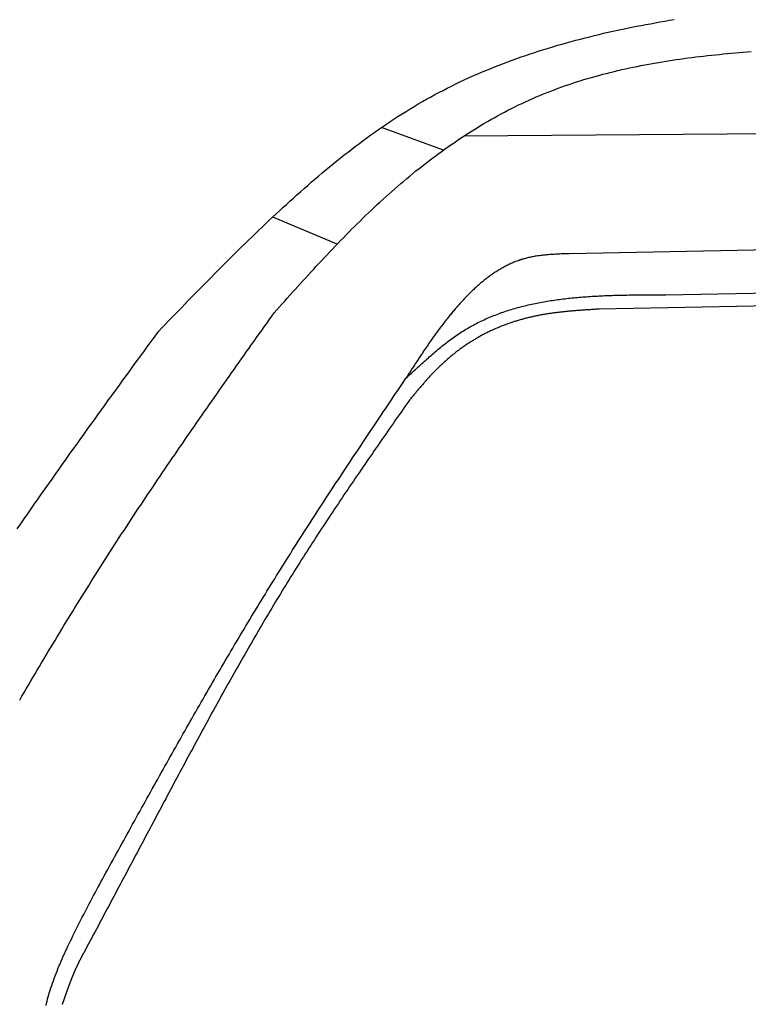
# Model space of a CAD drawing. Extents: x 562 to 7231, y 5317 to 13126.
# Tile 39 of 74: x 2484 to 3042, y 9437 to 10192. Entities that reach past the tile are written whole.
import ezdxf

# ---------------------------------------------------------------- set-up
doc = ezdxf.new("R2010")
doc.units = 0
doc.layers.add('CAR', color=10, linetype='CONTINUOUS')

msp = doc.modelspace()

# ---------------------------------------------------------------- linework, layer by layer
at = {"layer": 'CAR'}
for p, q in [((2824.7, 10102.53), (4447.567, 10115.178)), ((2808.815, 10091.629), (2761.468, 10109.014)), ((2727.322, 10019.476), (2678.046, 10040.289)), ((3676.283, 10026.669), (2905.009, 10012.208)), ((2979.174, 9980.737), (3547.453, 9990.721)), ((3528.57, 9981.715), (2928.088, 9969.737))]:
    msp.add_line(p, q, dxfattribs=at)
for points in [[(2590.75, 9952.84, 0), (2593.26, 9955.44, 0), (2595.77, 9958.04, 0), (2598.29, 9960.64, 0), (2600.8, 9963.24, 0), (2603.31, 9965.85, 0), (2605.83, 9968.45, 0), (2608.35, 9971.04, 0), (2610.87, 9973.64, 0), (2613.39, 9976.24, 0), (2615.91, 9978.83, 0), (2618.44, 9981.42, 0), (2620.97, 9984.01, 0), (2623.5, 9986.6, 0), (2626.03, 9989.19, 0), (2628.57, 9991.77, 0), (2631.12, 9994.35, 0), (2633.66, 9996.93, 0), (2636.21, 9999.5, 0), (2638.77, 10002.1, 0), (2641.33, 10004.6, 0), (2643.89, 10007.2, 0), (2646.46, 10009.8, 0), (2649.04, 10012.3, 0), (2651.62, 10014.9, 0), (2654.21, 10017.4, 0), (2656.8, 10019.9, 0), (2659.4, 10022.5, 0), (2662.01, 10025, 0), (2664.62, 10027.5, 0), (2667.25, 10030.1, 0), (2669.87, 10032.6, 0), (2672.51, 10035.1, 0), (2675.16, 10037.6, 0), (2677.81, 10040.1, 0), (2680.47, 10042.6, 0), (2683.14, 10045, 0), (2685.82, 10047.5, 0), (2688.51, 10050, 0), (2691.2, 10052.4, 0), (2693.91, 10054.9, 0), (2696.63, 10057.3, 0), (2699.35, 10059.7, 0), (2702.09, 10062.2, 0), (2704.83, 10064.6, 0), (2707.59, 10067, 0), (2710.35, 10069.3, 0), (2713.13, 10071.7, 0), (2715.92, 10074.1, 0), (2718.72, 10076.4, 0), (2721.52, 10078.7, 0), (2724.34, 10081, 0), (2727.18, 10083.3, 0), (2730.02, 10085.6, 0), (2732.87, 10087.9, 0), (2735.74, 10090.1, 0), (2738.62, 10092.3, 0), (2741.51, 10094.5, 0), (2744.41, 10096.7, 0), (2747.33, 10098.9, 0), (2750.25, 10101.1, 0), (2753.19, 10103.2, 0), (2756.15, 10105.3, 0), (2759.11, 10107.4, 0), (2762.09, 10109.4, 0), (2765.09, 10111.5, 0), (2768.09, 10113.5, 0), (2771.12, 10115.5, 0), (2774.15, 10117.5, 0), (2777.2, 10119.4, 0), (2780.26, 10121.3, 0), (2783.34, 10123.2, 0), (2786.43, 10125.1, 0), (2789.54, 10127, 0), (2792.66, 10128.8, 0), (2795.8, 10130.6, 0), (2798.95, 10132.3, 0), (2802.12, 10134.1, 0), (2805.3, 10135.8, 0), (2808.5, 10137.4, 0), (2811.71, 10139.1, 0), (2814.94, 10140.7, 0), (2818.18, 10142.3, 0), (2821.44, 10143.9, 0), (2824.71, 10145.4, 0), (2827.99, 10146.9, 0), (2831.29, 10148.4, 0), (2834.6, 10149.8, 0), (2837.92, 10151.3, 0), (2841.26, 10152.7, 0), (2844.61, 10154, 0), (2847.97, 10155.4, 0), (2851.34, 10156.7, 0), (2854.72, 10158, 0), (2858.11, 10159.3, 0), (2861.52, 10160.6, 0), (2864.93, 10161.8, 0), (2868.36, 10163, 0), (2871.79, 10164.2, 0), (2875.24, 10165.3, 0), (2878.69, 10166.5, 0), (2882.16, 10167.6, 0), (2885.63, 10168.7, 0), (2889.11, 10169.8, 0), (2892.6, 10170.8, 0), (2896.1, 10171.9, 0), (2899.61, 10172.9, 0), (2903.12, 10173.9, 0), (2906.64, 10174.8, 0), (2910.17, 10175.8, 0), (2913.7, 10176.7, 0), (2917.25, 10177.6, 0), (2920.79, 10178.5, 0), (2924.35, 10179.4, 0), (2927.91, 10180.2, 0), (2931.47, 10181.1, 0), (2935.04, 10181.9, 0), (2938.62, 10182.7, 0), (2942.2, 10183.5, 0), (2945.78, 10184.3, 0), (2949.37, 10185, 0), (2952.96, 10185.8, 0), (2956.55, 10186.5, 0), (2960.15, 10187.2, 0), (2963.76, 10187.9, 0), (2967.36, 10188.5, 0), (2970.97, 10189.2, 0), (2974.58, 10189.9, 0), (2978.19, 10190.5, 0), (2981.8, 10191.1, 0), (2985.41, 10191.7, 0)], [(2679.22, 9966.97, 0), (2681.22, 9969.21, 0), (2683.22, 9971.45, 0), (2685.23, 9973.69, 0), (2687.23, 9975.92, 0), (2689.24, 9978.16, 0), (2691.24, 9980.4, 0), (2693.25, 9982.63, 0), (2695.26, 9984.86, 0), (2697.28, 9987.09, 0), (2699.29, 9989.32, 0), (2701.31, 9991.55, 0), (2703.33, 9993.77, 0), (2705.36, 9995.99, 0), (2707.39, 9998.21, 0), (2709.42, 10000.4, 0), (2711.46, 10002.6, 0), (2713.5, 10004.8, 0), (2715.55, 10007, 0), (2717.6, 10009.2, 0), (2719.66, 10011.4, 0), (2721.72, 10013.6, 0), (2723.79, 10015.8, 0), (2725.87, 10018, 0), (2727.95, 10020.1, 0), (2730.04, 10022.3, 0), (2732.14, 10024.5, 0), (2734.25, 10026.6, 0), (2736.36, 10028.7, 0), (2738.48, 10030.9, 0), (2740.61, 10033, 0), (2742.75, 10035.1, 0), (2744.9, 10037.2, 0), (2747.05, 10039.4, 0), (2749.22, 10041.5, 0), (2751.39, 10043.5, 0), (2753.58, 10045.6, 0), (2755.78, 10047.7, 0), (2757.99, 10049.8, 0), (2760.2, 10051.8, 0), (2762.43, 10053.8, 0), (2764.68, 10055.9, 0), (2766.93, 10057.9, 0), (2769.19, 10059.9, 0), (2771.47, 10061.9, 0), (2773.76, 10063.9, 0), (2776.06, 10065.9, 0), (2778.37, 10067.8, 0), (2780.69, 10069.8, 0), (2783.03, 10071.7, 0), (2785.37, 10073.6, 0), (2787.73, 10075.6, 0), (2790.1, 10077.5, 0), (2792.48, 10079.3, 0), (2794.87, 10081.2, 0), (2797.27, 10083.1, 0), (2799.69, 10084.9, 0), (2802.11, 10086.7, 0), (2804.55, 10088.5, 0), (2807, 10090.3, 0), (2809.46, 10092.1, 0), (2811.92, 10093.8, 0), (2814.41, 10095.6, 0), (2816.9, 10097.3, 0), (2819.4, 10099, 0), (2821.91, 10100.7, 0), (2824.44, 10102.4, 0), (2826.97, 10104, 0), (2829.52, 10105.6, 0), (2832.07, 10107.2, 0), (2834.64, 10108.8, 0), (2837.22, 10110.4, 0), (2839.8, 10111.9, 0), (2842.4, 10113.5, 0), (2845.01, 10115, 0), (2847.63, 10116.4, 0), (2850.26, 10117.9, 0), (2852.9, 10119.3, 0), (2855.55, 10120.7, 0), (2858.21, 10122.1, 0), (2860.89, 10123.5, 0), (2863.57, 10124.8, 0), (2866.26, 10126.2, 0), (2868.96, 10127.4, 0), (2871.67, 10128.7, 0), (2874.4, 10129.9, 0), (2877.13, 10131.2, 0), (2879.87, 10132.4, 0), (2882.62, 10133.5, 0), (2885.38, 10134.7, 0), (2888.16, 10135.8, 0), (2890.94, 10136.9, 0), (2893.73, 10137.9, 0), (2896.53, 10139, 0), (2899.33, 10140, 0), (2902.15, 10141, 0), (2904.97, 10141.9, 0), (2907.81, 10142.9, 0), (2910.65, 10143.8, 0), (2913.5, 10144.7, 0), (2916.36, 10145.6, 0), (2919.22, 10146.4, 0), (2922.09, 10147.3, 0), (2924.98, 10148.1, 0), (2927.86, 10148.9, 0), (2930.76, 10149.7, 0), (2933.66, 10150.4, 0), (2936.57, 10151.2, 0), (2939.48, 10151.9, 0), (2942.4, 10152.6, 0), (2945.33, 10153.3, 0), (2948.27, 10153.9, 0), (2951.21, 10154.6, 0), (2954.15, 10155.2, 0), (2957.1, 10155.8, 0), (2960.06, 10156.4, 0), (2963.02, 10156.9, 0), (2965.99, 10157.5, 0), (2968.97, 10158, 0), (2971.94, 10158.6, 0), (2974.93, 10159.1, 0), (2977.91, 10159.6, 0), (2980.9, 10160, 0), (2983.9, 10160.5, 0), (2986.9, 10161, 0), (2989.9, 10161.4, 0), (2992.91, 10161.8, 0), (2995.92, 10162.2, 0), (2998.94, 10162.6, 0), (3001.96, 10163, 0), (3004.98, 10163.4, 0), (3008, 10163.7, 0), (3011.03, 10164.1, 0), (3014.06, 10164.4, 0), (3017.09, 10164.7, 0), (3020.13, 10165, 0), (3023.16, 10165.3, 0), (3026.2, 10165.6, 0), (3029.24, 10165.9, 0), (3032.28, 10166.2, 0), (3035.33, 10166.4, 0), (3038.37, 10166.7, 0), (3041.42, 10166.9, 0), (3044.47, 10167.2, 0)], [(2905.01, 10012.2, 0), (2904.13, 10012.2, 0), (2903.25, 10012.1, 0), (2902.37, 10012.1, 0), (2901.49, 10012.1, 0), (2900.62, 10012.1, 0), (2899.74, 10012, 0), (2898.86, 10012, 0), (2897.99, 10011.9, 0), (2897.11, 10011.9, 0), (2896.23, 10011.9, 0), (2895.36, 10011.8, 0), (2894.49, 10011.8, 0), (2893.61, 10011.7, 0), (2892.74, 10011.7, 0), (2891.87, 10011.6, 0), (2891, 10011.6, 0), (2890.14, 10011.5, 0), (2889.27, 10011.4, 0), (2888.41, 10011.4, 0), (2887.54, 10011.3, 0), (2886.68, 10011.2, 0), (2885.82, 10011.1, 0), (2884.96, 10011, 0), (2884.11, 10010.9, 0), (2883.25, 10010.8, 0), (2882.4, 10010.7, 0), (2881.55, 10010.6, 0), (2880.7, 10010.5, 0), (2879.85, 10010.3, 0), (2879.01, 10010.2, 0), (2878.17, 10010, 0), (2877.33, 10009.9, 0), (2876.5, 10009.7, 0), (2875.66, 10009.6, 0), (2874.83, 10009.4, 0), (2874, 10009.2, 0), (2873.18, 10009, 0), (2872.36, 10008.8, 0), (2871.54, 10008.6, 0), (2870.72, 10008.4, 0), (2869.91, 10008.1, 0), (2869.1, 10007.9, 0), (2868.3, 10007.6, 0), (2867.49, 10007.4, 0), (2866.69, 10007.1, 0), (2865.9, 10006.8, 0), (2865.1, 10006.5, 0), (2864.31, 10006.2, 0), (2863.53, 10005.9, 0), (2862.74, 10005.6, 0), (2861.96, 10005.3, 0), (2861.19, 10004.9, 0), (2860.41, 10004.6, 0), (2859.64, 10004.2, 0), (2858.88, 10003.9, 0), (2858.11, 10003.5, 0), (2857.35, 10003.1, 0), (2856.59, 10002.7, 0), (2855.84, 10002.3, 0), (2855.08, 10001.9, 0), (2854.34, 10001.5, 0), (2853.59, 10001.1, 0), (2852.85, 10000.7, 0), (2852.11, 10000.2, 0), (2851.37, 9999.81, 0), (2850.64, 9999.36, 0), (2849.91, 9998.9, 0), (2849.18, 9998.44, 0), (2848.46, 9997.97, 0), (2847.74, 9997.5, 0), (2847.02, 9997.01, 0), (2846.3, 9996.52, 0), (2845.59, 9996.03, 0), (2844.88, 9995.52, 0), (2844.18, 9995.01, 0), (2843.48, 9994.5, 0), (2842.78, 9993.98, 0), (2842.08, 9993.45, 0), (2841.39, 9992.92, 0), (2840.69, 9992.38, 0), (2840.01, 9991.83, 0), (2839.32, 9991.28, 0), (2838.64, 9990.72, 0), (2837.96, 9990.16, 0), (2837.29, 9989.59, 0), (2836.61, 9989.02, 0), (2835.94, 9988.44, 0), (2835.28, 9987.86, 0), (2834.61, 9987.27, 0), (2833.95, 9986.67, 0), (2833.3, 9986.08, 0), (2832.64, 9985.47, 0), (2831.99, 9984.87, 0), (2831.34, 9984.26, 0), (2830.69, 9983.64, 0), (2830.05, 9983.02, 0), (2829.41, 9982.4, 0), (2828.77, 9981.77, 0), (2828.14, 9981.13, 0), (2827.51, 9980.5, 0), (2826.88, 9979.86, 0), (2826.25, 9979.21, 0), (2825.63, 9978.57, 0), (2825.01, 9977.92, 0), (2824.39, 9977.26, 0), (2823.78, 9976.61, 0), (2823.17, 9975.95, 0), (2822.56, 9975.28, 0), (2821.95, 9974.62, 0), (2821.35, 9973.95, 0), (2820.75, 9973.28, 0), (2820.15, 9972.6, 0), (2819.56, 9971.93, 0), (2818.96, 9971.25, 0), (2818.38, 9970.57, 0), (2817.79, 9969.88, 0), (2817.21, 9969.2, 0), (2816.63, 9968.51, 0), (2816.05, 9967.82, 0), (2815.47, 9967.13, 0), (2814.9, 9966.44, 0), (2814.33, 9965.74, 0), (2813.77, 9965.05, 0), (2813.2, 9964.35, 0), (2812.64, 9963.65, 0), (2812.08, 9962.95, 0), (2811.53, 9962.25, 0), (2810.97, 9961.55, 0), (2810.42, 9960.85, 0), (2809.88, 9960.14, 0), (2809.33, 9959.44, 0), (2808.79, 9958.74, 0), (2808.25, 9958.03, 0), (2807.71, 9957.33, 0), (2807.18, 9956.62, 0), (2806.65, 9955.91, 0), (2806.12, 9955.21, 0), (2805.59, 9954.5, 0), (2805.07, 9953.79, 0), (2804.55, 9953.09, 0), (2804.03, 9952.38, 0), (2803.51, 9951.67, 0), (2802.99, 9950.96, 0), (2802.48, 9950.26, 0), (2801.97, 9949.55, 0), (2801.46, 9948.84, 0), (2800.96, 9948.13, 0), (2800.45, 9947.42, 0), (2799.95, 9946.71, 0), (2799.45, 9946, 0), (2798.95, 9945.29, 0), (2798.46, 9944.58, 0), (2797.96, 9943.87, 0), (2797.47, 9943.15, 0), (2796.98, 9942.44, 0), (2796.49, 9941.73, 0), (2796, 9941.02, 0), (2795.51, 9940.31, 0), (2795.03, 9939.59, 0), (2794.55, 9938.88, 0), (2794.06, 9938.17, 0), (2793.58, 9937.46, 0), (2793.1, 9936.74, 0), (2792.63, 9936.03, 0), (2792.15, 9935.32, 0), (2791.67, 9934.6, 0), (2791.2, 9933.89, 0), (2790.73, 9933.17, 0), (2790.25, 9932.46, 0), (2789.78, 9931.75, 0), (2789.31, 9931.03, 0), (2788.84, 9930.32, 0), (2788.38, 9929.6, 0), (2787.91, 9928.89, 0), (2787.44, 9928.17, 0), (2786.97, 9927.46, 0), (2786.51, 9926.74, 0), (2786.04, 9926.03, 0), (2785.58, 9925.31, 0), (2785.12, 9924.6, 0), (2784.65, 9923.88, 0), (2784.19, 9923.17, 0), (2783.73, 9922.45, 0), (2783.27, 9921.74, 0), (2782.81, 9921.02, 0), (2782.35, 9920.3, 0), (2781.88, 9919.59, 0), (2781.42, 9918.87, 0), (2780.96, 9918.16, 0), (2780.5, 9917.44, 0), (2780.04, 9916.73, 0)], [(2780.04, 9916.73, 0), (2781.05, 9917.67, 0), (2782.05, 9918.61, 0), (2783.06, 9919.55, 0), (2784.06, 9920.49, 0), (2785.07, 9921.43, 0), (2786.07, 9922.37, 0), (2787.08, 9923.31, 0), (2788.09, 9924.24, 0), (2789.1, 9925.17, 0), (2790.11, 9926.1, 0), (2791.12, 9927.03, 0), (2792.13, 9927.96, 0), (2793.14, 9928.88, 0), (2794.16, 9929.8, 0), (2795.18, 9930.71, 0), (2796.2, 9931.62, 0), (2797.22, 9932.52, 0), (2798.24, 9933.42, 0), (2799.27, 9934.32, 0), (2800.3, 9935.21, 0), (2801.33, 9936.1, 0), (2802.36, 9936.98, 0), (2803.4, 9937.85, 0), (2804.44, 9938.72, 0), (2805.48, 9939.58, 0), (2806.53, 9940.43, 0), (2807.58, 9941.28, 0), (2808.63, 9942.12, 0), (2809.69, 9942.95, 0), (2810.75, 9943.77, 0), (2811.81, 9944.59, 0), (2812.88, 9945.39, 0), (2813.95, 9946.19, 0), (2815.03, 9946.98, 0), (2816.11, 9947.76, 0), (2817.19, 9948.53, 0), (2818.28, 9949.29, 0), (2819.38, 9950.04, 0), (2820.48, 9950.78, 0), (2821.58, 9951.51, 0), (2822.69, 9952.23, 0), (2823.8, 9952.94, 0), (2824.92, 9953.63, 0), (2826.05, 9954.32, 0), (2827.18, 9954.99, 0), (2828.32, 9955.65, 0), (2829.46, 9956.3, 0), (2830.61, 9956.94, 0), (2831.76, 9957.57, 0), (2832.92, 9958.18, 0), (2834.08, 9958.79, 0), (2835.25, 9959.38, 0), (2836.42, 9959.97, 0), (2837.6, 9960.54, 0), (2838.78, 9961.1, 0), (2839.97, 9961.65, 0), (2841.16, 9962.19, 0), (2842.36, 9962.73, 0), (2843.56, 9963.25, 0), (2844.77, 9963.76, 0), (2845.98, 9964.26, 0), (2847.2, 9964.75, 0), (2848.42, 9965.23, 0), (2849.64, 9965.7, 0), (2850.87, 9966.16, 0), (2852.1, 9966.61, 0), (2853.34, 9967.06, 0), (2854.59, 9967.49, 0), (2855.83, 9967.91, 0), (2857.08, 9968.33, 0), (2858.34, 9968.74, 0), (2859.6, 9969.13, 0), (2860.86, 9969.52, 0), (2862.13, 9969.9, 0), (2863.4, 9970.27, 0), (2864.68, 9970.63, 0), (2865.95, 9970.99, 0), (2867.24, 9971.33, 0), (2868.52, 9971.67, 0), (2869.81, 9972, 0), (2871.11, 9972.32, 0), (2872.41, 9972.63, 0), (2873.71, 9972.94, 0), (2875.01, 9973.24, 0), (2876.32, 9973.53, 0), (2877.63, 9973.81, 0), (2878.95, 9974.08, 0), (2880.26, 9974.35, 0), (2881.59, 9974.61, 0), (2882.91, 9974.87, 0), (2884.24, 9975.11, 0), (2885.57, 9975.35, 0), (2886.9, 9975.58, 0), (2888.24, 9975.81, 0), (2889.58, 9976.03, 0), (2890.92, 9976.24, 0), (2892.27, 9976.45, 0), (2893.62, 9976.65, 0), (2894.97, 9976.84, 0), (2896.32, 9977.03, 0), (2897.68, 9977.21, 0), (2899.04, 9977.38, 0), (2900.4, 9977.55, 0), (2901.76, 9977.72, 0), (2903.13, 9977.88, 0), (2904.5, 9978.03, 0), (2905.87, 9978.18, 0), (2907.24, 9978.32, 0), (2908.62, 9978.45, 0), (2910, 9978.58, 0), (2911.38, 9978.71, 0), (2912.76, 9978.83, 0), (2914.14, 9978.95, 0), (2915.53, 9979.06, 0), (2916.92, 9979.17, 0), (2918.31, 9979.27, 0), (2919.7, 9979.37, 0), (2921.09, 9979.46, 0), (2922.49, 9979.55, 0), (2923.89, 9979.63, 0), (2925.29, 9979.71, 0), (2926.69, 9979.79, 0), (2928.09, 9979.86, 0), (2929.49, 9979.93, 0), (2930.9, 9980, 0), (2932.3, 9980.06, 0), (2933.71, 9980.12, 0), (2935.12, 9980.17, 0), (2936.53, 9980.23, 0), (2937.94, 9980.27, 0), (2939.36, 9980.32, 0), (2940.77, 9980.36, 0), (2942.18, 9980.4, 0), (2943.6, 9980.44, 0), (2945.02, 9980.47, 0), (2946.43, 9980.5, 0), (2947.85, 9980.53, 0), (2949.27, 9980.56, 0), (2950.69, 9980.58, 0), (2952.11, 9980.61, 0), (2953.53, 9980.63, 0), (2954.96, 9980.64, 0), (2956.38, 9980.66, 0), (2957.8, 9980.67, 0), (2959.23, 9980.69, 0), (2960.65, 9980.7, 0), (2962.07, 9980.71, 0), (2963.5, 9980.71, 0), (2964.92, 9980.72, 0), (2966.35, 9980.73, 0), (2967.77, 9980.73, 0), (2969.2, 9980.73, 0), (2970.62, 9980.74, 0), (2972.05, 9980.74, 0), (2973.47, 9980.74, 0), (2974.9, 9980.74, 0), (2976.32, 9980.74, 0), (2977.75, 9980.74, 0), (2979.17, 9980.74, 0)], [(2928.09, 9969.74, 0), (2927.33, 9969.69, 0), (2926.58, 9969.65, 0), (2925.82, 9969.6, 0), (2925.06, 9969.55, 0), (2924.31, 9969.51, 0), (2923.55, 9969.46, 0), (2922.79, 9969.41, 0), (2922.04, 9969.37, 0), (2921.28, 9969.32, 0), (2920.53, 9969.27, 0), (2919.77, 9969.22, 0), (2919.01, 9969.17, 0), (2918.26, 9969.13, 0), (2917.5, 9969.07, 0), (2916.75, 9969.02, 0), (2915.99, 9968.97, 0), (2915.24, 9968.92, 0), (2914.48, 9968.87, 0), (2913.73, 9968.81, 0), (2912.97, 9968.76, 0), (2912.22, 9968.7, 0), (2911.46, 9968.64, 0), (2910.71, 9968.58, 0), (2909.95, 9968.52, 0), (2909.2, 9968.46, 0), (2908.45, 9968.4, 0), (2907.69, 9968.34, 0), (2906.94, 9968.27, 0), (2906.19, 9968.2, 0), (2905.43, 9968.14, 0), (2904.68, 9968.07, 0), (2903.93, 9968, 0), (2903.18, 9967.92, 0), (2902.42, 9967.85, 0), (2901.67, 9967.77, 0), (2900.92, 9967.69, 0), (2900.17, 9967.61, 0), (2899.42, 9967.53, 0), (2898.67, 9967.45, 0), (2897.92, 9967.36, 0), (2897.17, 9967.27, 0), (2896.42, 9967.18, 0), (2895.67, 9967.09, 0), (2894.92, 9967, 0), (2894.17, 9966.9, 0), (2893.42, 9966.8, 0), (2892.67, 9966.7, 0), (2891.93, 9966.6, 0), (2891.18, 9966.49, 0), (2890.43, 9966.38, 0), (2889.69, 9966.27, 0), (2888.94, 9966.16, 0), (2888.19, 9966.04, 0), (2887.45, 9965.92, 0), (2886.7, 9965.8, 0), (2885.96, 9965.67, 0), (2885.22, 9965.55, 0), (2884.47, 9965.41, 0), (2883.73, 9965.28, 0), (2882.99, 9965.14, 0), (2882.25, 9965, 0), (2881.5, 9964.86, 0), (2880.76, 9964.71, 0), (2880.02, 9964.56, 0), (2879.28, 9964.41, 0), (2878.54, 9964.26, 0), (2877.8, 9964.1, 0), (2877.06, 9963.93, 0), (2876.33, 9963.77, 0), (2875.59, 9963.6, 0), (2874.85, 9963.42, 0), (2874.12, 9963.25, 0), (2873.38, 9963.07, 0), (2872.65, 9962.88, 0), (2871.91, 9962.69, 0), (2871.18, 9962.5, 0), (2870.45, 9962.31, 0), (2869.71, 9962.11, 0), (2868.98, 9961.91, 0), (2868.25, 9961.71, 0), (2867.52, 9961.5, 0), (2866.8, 9961.29, 0), (2866.07, 9961.07, 0), (2865.34, 9960.85, 0), (2864.62, 9960.63, 0), (2863.89, 9960.41, 0), (2863.17, 9960.18, 0), (2862.45, 9959.94, 0), (2861.72, 9959.71, 0), (2861, 9959.47, 0), (2860.28, 9959.22, 0), (2859.57, 9958.98, 0), (2858.85, 9958.73, 0), (2858.13, 9958.47, 0), (2857.42, 9958.22, 0), (2856.71, 9957.96, 0), (2856, 9957.69, 0), (2855.29, 9957.42, 0), (2854.58, 9957.15, 0), (2853.87, 9956.88, 0), (2853.16, 9956.6, 0), (2852.46, 9956.32, 0), (2851.75, 9956.03, 0), (2851.05, 9955.74, 0), (2850.35, 9955.45, 0), (2849.65, 9955.15, 0), (2848.96, 9954.85, 0), (2848.26, 9954.55, 0), (2847.57, 9954.24, 0), (2846.87, 9953.93, 0), (2846.18, 9953.62, 0), (2845.49, 9953.3, 0), (2844.81, 9952.98, 0), (2844.12, 9952.65, 0), (2843.44, 9952.32, 0), (2842.76, 9951.99, 0), (2842.08, 9951.65, 0), (2841.4, 9951.32, 0), (2840.72, 9950.97, 0), (2840.05, 9950.63, 0), (2839.38, 9950.28, 0), (2838.7, 9949.92, 0), (2838.04, 9949.56, 0), (2837.37, 9949.2, 0), (2836.71, 9948.84, 0), (2836.04, 9948.47, 0), (2835.38, 9948.1, 0), (2834.72, 9947.72, 0), (2834.07, 9947.34, 0), (2833.41, 9946.96, 0), (2832.76, 9946.57, 0), (2832.11, 9946.18, 0), (2831.47, 9945.79, 0), (2830.82, 9945.39, 0), (2830.18, 9944.99, 0), (2829.54, 9944.58, 0), (2828.9, 9944.17, 0), (2828.26, 9943.76, 0), (2827.63, 9943.35, 0), (2827, 9942.93, 0), (2826.37, 9942.51, 0), (2825.74, 9942.08, 0), (2825.12, 9941.65, 0), (2824.5, 9941.22, 0), (2823.88, 9940.79, 0), (2823.26, 9940.35, 0), (2822.64, 9939.91, 0), (2822.03, 9939.46, 0), (2821.42, 9939.01, 0), (2820.81, 9938.56, 0), (2820.2, 9938.11, 0), (2819.6, 9937.65, 0), (2819, 9937.19, 0), (2818.4, 9936.73, 0), (2817.8, 9936.26, 0), (2817.21, 9935.79, 0), (2816.62, 9935.32, 0), (2816.03, 9934.84, 0), (2815.44, 9934.36, 0), (2814.86, 9933.88, 0), (2814.27, 9933.4, 0), (2813.69, 9932.91, 0), (2813.12, 9932.42, 0), (2812.54, 9931.93, 0), (2811.97, 9931.43, 0), (2811.4, 9930.94, 0), (2810.83, 9930.44, 0), (2810.26, 9929.93, 0), (2809.7, 9929.43, 0), (2809.14, 9928.92, 0), (2808.58, 9928.41, 0), (2808.03, 9927.89, 0), (2807.47, 9927.38, 0), (2806.92, 9926.86, 0), (2806.37, 9926.34, 0), (2805.83, 9925.81, 0), (2805.29, 9925.29, 0), (2804.75, 9924.76, 0), (2804.21, 9924.23, 0), (2803.67, 9923.69, 0), (2803.14, 9923.16, 0), (2802.61, 9922.62, 0), (2802.08, 9922.08, 0), (2801.55, 9921.54, 0), (2801.03, 9920.99, 0), (2800.51, 9920.45, 0), (2799.99, 9919.9, 0), (2799.47, 9919.35, 0), (2798.96, 9918.8, 0), (2798.44, 9918.24, 0), (2797.93, 9917.69, 0), (2797.42, 9917.13, 0), (2796.92, 9916.57, 0), (2796.41, 9916.01, 0), (2795.91, 9915.45, 0), (2795.4, 9914.89, 0), (2794.9, 9914.32, 0), (2794.4, 9913.75, 0), (2793.91, 9913.19, 0), (2793.41, 9912.62, 0), (2792.91, 9912.05, 0), (2792.42, 9911.47, 0), (2791.93, 9910.9, 0), (2791.44, 9910.33, 0), (2790.95, 9909.75, 0), (2790.46, 9909.18, 0), (2789.97, 9908.6, 0), (2789.48, 9908.02, 0), (2788.99, 9907.44, 0), (2788.51, 9906.87, 0), (2788.02, 9906.29, 0), (2787.54, 9905.71, 0), (2787.06, 9905.12, 0), (2786.57, 9904.54, 0), (2786.09, 9903.96, 0), (2785.61, 9903.38, 0), (2785.13, 9902.8, 0), (2784.64, 9902.21, 0), (2784.16, 9901.63, 0), (2783.68, 9901.05, 0), (2783.2, 9900.46, 0), (2782.72, 9899.88, 0), (2782.24, 9899.29, 0)], [(2484.31, 9670.13, 0), (2485.98, 9673, 0), (2487.65, 9675.86, 0), (2489.33, 9678.73, 0), (2491.01, 9681.59, 0), (2492.69, 9684.46, 0), (2494.38, 9687.32, 0), (2496.06, 9690.18, 0), (2497.75, 9693.04, 0), (2499.45, 9695.89, 0), (2501.14, 9698.75, 0), (2502.84, 9701.6, 0), (2504.54, 9704.45, 0), (2506.24, 9707.3, 0), (2507.94, 9710.15, 0), (2509.65, 9713, 0), (2511.36, 9715.84, 0), (2513.08, 9718.68, 0), (2514.79, 9721.52, 0), (2516.51, 9724.36, 0), (2518.23, 9727.2, 0), (2519.96, 9730.03, 0), (2521.69, 9732.87, 0), (2523.42, 9735.7, 0), (2525.15, 9738.53, 0), (2526.89, 9741.36, 0), (2528.63, 9744.18, 0), (2530.38, 9747, 0), (2532.13, 9749.82, 0), (2533.88, 9752.64, 0), (2535.63, 9755.46, 0), (2537.39, 9758.27, 0), (2539.15, 9761.09, 0), (2540.92, 9763.9, 0), (2542.68, 9766.7, 0), (2544.46, 9769.51, 0), (2546.23, 9772.31, 0), (2548.01, 9775.11, 0), (2549.8, 9777.91, 0), (2551.58, 9780.71, 0), (2553.37, 9783.5, 0), (2555.17, 9786.29, 0), (2556.97, 9789.08, 0), (2558.77, 9791.87, 0), (2560.58, 9794.65, 0), (2562.39, 9797.43, 0), (2564.2, 9800.21, 0), (2566.02, 9802.99, 0), (2567.84, 9805.76, 0), (2569.66, 9808.54, 0), (2571.49, 9811.31, 0), (2573.32, 9814.08, 0), (2575.15, 9816.84, 0), (2576.99, 9819.61, 0), (2578.82, 9822.37, 0), (2580.67, 9825.13, 0), (2582.51, 9827.89, 0), (2584.36, 9830.65, 0), (2586.21, 9833.41, 0), (2588.07, 9836.16, 0), (2589.92, 9838.91, 0), (2591.78, 9841.66, 0), (2593.64, 9844.41, 0), (2595.51, 9847.16, 0), (2597.37, 9849.9, 0), (2599.24, 9852.65, 0), (2601.12, 9855.39, 0), (2602.99, 9858.13, 0), (2604.87, 9860.87, 0), (2606.75, 9863.61, 0), (2608.63, 9866.34, 0), (2610.51, 9869.08, 0), (2612.39, 9871.81, 0), (2614.28, 9874.55, 0), (2616.17, 9877.28, 0), (2618.06, 9880.01, 0), (2619.95, 9882.74, 0), (2621.85, 9885.47, 0), (2623.74, 9888.19, 0), (2625.64, 9890.92, 0), (2627.54, 9893.64, 0), (2629.44, 9896.37, 0), (2631.34, 9899.09, 0), (2633.25, 9901.81, 0), (2635.15, 9904.53, 0), (2637.06, 9907.26, 0), (2638.97, 9909.97, 0), (2640.88, 9912.69, 0), (2642.79, 9915.41, 0), (2644.7, 9918.13, 0), (2646.61, 9920.85, 0), (2648.52, 9923.56, 0), (2650.44, 9926.28, 0), (2652.35, 9928.99, 0), (2654.27, 9931.71, 0), (2656.18, 9934.42, 0), (2658.1, 9937.14, 0), (2660.02, 9939.85, 0), (2661.94, 9942.56, 0), (2663.85, 9945.27, 0), (2665.77, 9947.99, 0), (2667.69, 9950.7, 0), (2669.61, 9953.41, 0), (2671.53, 9956.12, 0), (2673.45, 9958.83, 0), (2675.37, 9961.55, 0), (2677.3, 9964.26, 0), (2679.22, 9966.97, 0)], [(2482.48, 9801.35, 0), (2485.13, 9805.18, 0), (2487.79, 9809, 0), (2490.45, 9812.82, 0), (2493.11, 9816.64, 0), (2495.77, 9820.45, 0), (2498.44, 9824.27, 0), (2501.11, 9828.08, 0), (2503.78, 9831.89, 0), (2506.46, 9835.7, 0), (2509.14, 9839.5, 0), (2511.82, 9843.31, 0), (2514.51, 9847.11, 0), (2517.2, 9850.91, 0), (2519.89, 9854.71, 0), (2522.58, 9858.5, 0), (2525.28, 9862.29, 0), (2527.98, 9866.08, 0), (2530.69, 9869.87, 0), (2533.4, 9873.66, 0), (2536.11, 9877.44, 0), (2538.82, 9881.22, 0), (2541.54, 9885, 0), (2544.26, 9888.78, 0), (2546.98, 9892.56, 0), (2549.71, 9896.33, 0), (2552.43, 9900.11, 0), (2555.16, 9903.88, 0), (2557.89, 9907.65, 0), (2560.62, 9911.42, 0), (2563.36, 9915.19, 0), (2566.09, 9918.95, 0), (2568.83, 9922.72, 0), (2571.57, 9926.49, 0), (2574.3, 9930.25, 0), (2577.04, 9934.02, 0), (2579.78, 9937.78, 0), (2582.52, 9941.55, 0), (2585.26, 9945.31, 0), (2588.01, 9949.07, 0), (2590.75, 9952.84, 0)], [(2547.62, 9532.83, 0), (2548.98, 9535.31, 0), (2550.35, 9537.78, 0), (2551.71, 9540.26, 0), (2553.07, 9542.73, 0), (2554.43, 9545.21, 0), (2555.79, 9547.68, 0), (2557.16, 9550.16, 0), (2558.52, 9552.63, 0), (2559.88, 9555.11, 0), (2561.25, 9557.58, 0), (2562.61, 9560.06, 0), (2563.97, 9562.53, 0), (2565.34, 9565.01, 0), (2566.7, 9567.48, 0), (2568.07, 9569.96, 0), (2569.43, 9572.43, 0), (2570.8, 9574.9, 0), (2572.17, 9577.37, 0), (2573.53, 9579.85, 0), (2574.9, 9582.32, 0), (2576.27, 9584.79, 0), (2577.64, 9587.26, 0), (2579.01, 9589.73, 0), (2580.38, 9592.2, 0), (2581.75, 9594.67, 0), (2583.12, 9597.14, 0), (2584.49, 9599.61, 0), (2585.86, 9602.08, 0), (2587.24, 9604.55, 0), (2588.61, 9607.02, 0), (2589.99, 9609.49, 0), (2591.36, 9611.95, 0), (2592.74, 9614.42, 0), (2594.12, 9616.89, 0), (2595.5, 9619.35, 0), (2596.88, 9621.82, 0), (2598.26, 9624.28, 0), (2599.64, 9626.74, 0), (2601.02, 9629.21, 0), (2602.41, 9631.67, 0), (2603.79, 9634.13, 0), (2605.18, 9636.59, 0), (2606.57, 9639.05, 0), (2607.96, 9641.51, 0), (2609.35, 9643.97, 0), (2610.74, 9646.42, 0), (2612.13, 9648.88, 0), (2613.52, 9651.34, 0), (2614.92, 9653.79, 0), (2616.32, 9656.25, 0), (2617.72, 9658.7, 0), (2619.11, 9661.15, 0), (2620.52, 9663.6, 0), (2621.92, 9666.05, 0), (2623.32, 9668.5, 0), (2624.73, 9670.95, 0), (2626.14, 9673.4, 0), (2627.54, 9675.85, 0), (2628.96, 9678.29, 0), (2630.37, 9680.74, 0), (2631.78, 9683.18, 0), (2633.2, 9685.62, 0), (2634.61, 9688.07, 0), (2636.03, 9690.51, 0), (2637.46, 9692.95, 0), (2638.88, 9695.38, 0), (2640.3, 9697.82, 0), (2641.73, 9700.26, 0), (2643.16, 9702.69, 0), (2644.59, 9705.12, 0), (2646.02, 9707.56, 0), (2647.46, 9709.99, 0), (2648.89, 9712.42, 0), (2650.33, 9714.85, 0), (2651.77, 9717.27, 0), (2653.21, 9719.7, 0), (2654.66, 9722.12, 0), (2656.11, 9724.55, 0), (2657.56, 9726.97, 0), (2659.01, 9729.39, 0), (2660.46, 9731.81, 0), (2661.92, 9734.23, 0), (2663.38, 9736.64, 0), (2664.84, 9739.06, 0), (2666.3, 9741.47, 0), (2667.77, 9743.88, 0), (2669.23, 9746.3, 0), (2670.71, 9748.7, 0), (2672.18, 9751.11, 0), (2673.65, 9753.52, 0), (2675.13, 9755.92, 0), (2676.61, 9758.32, 0), (2678.1, 9760.73, 0), (2679.58, 9763.13, 0), (2681.07, 9765.52, 0), (2682.56, 9767.92, 0), (2684.06, 9770.31, 0), (2685.55, 9772.71, 0), (2687.05, 9775.1, 0), (2688.55, 9777.49, 0), (2690.06, 9779.88, 0), (2691.56, 9782.27, 0), (2693.07, 9784.65, 0), (2694.58, 9787.03, 0), (2696.1, 9789.42, 0), (2697.61, 9791.8, 0), (2699.13, 9794.18, 0), (2700.65, 9796.56, 0), (2702.17, 9798.94, 0), (2703.69, 9801.31, 0), (2705.22, 9803.69, 0), (2706.75, 9806.06, 0), (2708.28, 9808.43, 0), (2709.81, 9810.81, 0), (2711.34, 9813.18, 0), (2712.88, 9815.54, 0), (2714.42, 9817.91, 0), (2715.96, 9820.28, 0), (2717.5, 9822.65, 0), (2719.04, 9825.01, 0), (2720.58, 9827.37, 0), (2722.13, 9829.74, 0), (2723.68, 9832.1, 0), (2725.22, 9834.46, 0), (2726.77, 9836.82, 0), (2728.33, 9839.18, 0), (2729.88, 9841.54, 0), (2731.43, 9843.9, 0), (2732.99, 9846.25, 0), (2734.55, 9848.61, 0), (2736.1, 9850.97, 0), (2737.66, 9853.32, 0), (2739.22, 9855.68, 0), (2740.78, 9858.03, 0), (2742.35, 9860.38, 0), (2743.91, 9862.73, 0), (2745.47, 9865.09, 0), (2747.04, 9867.44, 0), (2748.6, 9869.79, 0), (2750.17, 9872.14, 0), (2751.74, 9874.49, 0), (2753.31, 9876.84, 0), (2754.88, 9879.18, 0), (2756.45, 9881.53, 0), (2758.02, 9883.88, 0), (2759.59, 9886.23, 0), (2761.16, 9888.58, 0), (2762.73, 9890.92, 0), (2764.3, 9893.27, 0), (2765.88, 9895.62, 0), (2767.45, 9897.96, 0), (2769.02, 9900.31, 0), (2770.6, 9902.65, 0), (2772.17, 9905, 0), (2773.74, 9907.34, 0), (2775.32, 9909.69, 0), (2776.89, 9912.03, 0), (2778.47, 9914.38, 0), (2780.04, 9916.73, 0)], [(2782.24, 9899.29, 0), (2780.77, 9897.18, 0), (2779.3, 9895.07, 0), (2777.83, 9892.96, 0), (2776.36, 9890.85, 0), (2774.89, 9888.74, 0), (2773.42, 9886.63, 0), (2771.95, 9884.52, 0), (2770.48, 9882.41, 0), (2769.01, 9880.3, 0), (2767.54, 9878.18, 0), (2766.07, 9876.07, 0), (2764.61, 9873.96, 0), (2763.14, 9871.84, 0), (2761.67, 9869.73, 0), (2760.21, 9867.62, 0), (2758.75, 9865.5, 0), (2757.28, 9863.39, 0), (2755.82, 9861.27, 0), (2754.36, 9859.15, 0), (2752.9, 9857.04, 0), (2751.44, 9854.92, 0), (2749.98, 9852.8, 0), (2748.53, 9850.68, 0), (2747.07, 9848.56, 0), (2745.62, 9846.44, 0), (2744.17, 9844.31, 0), (2742.72, 9842.19, 0), (2741.27, 9840.07, 0), (2739.82, 9837.94, 0), (2738.38, 9835.81, 0), (2736.94, 9833.69, 0), (2735.49, 9831.56, 0), (2734.05, 9829.43, 0), (2732.62, 9827.3, 0), (2731.18, 9825.16, 0), (2729.75, 9823.03, 0), (2728.32, 9820.9, 0), (2726.89, 9818.76, 0), (2725.46, 9816.62, 0), (2724.04, 9814.48, 0), (2722.61, 9812.34, 0), (2721.19, 9810.2, 0), (2719.78, 9808.05, 0), (2718.36, 9805.91, 0), (2716.95, 9803.76, 0), (2715.54, 9801.61, 0), (2714.13, 9799.46, 0), (2712.73, 9797.31, 0), (2711.33, 9795.15, 0), (2709.93, 9793, 0), (2708.54, 9790.84, 0), (2707.15, 9788.68, 0), (2705.76, 9786.52, 0), (2704.37, 9784.36, 0), (2702.99, 9782.19, 0), (2701.61, 9780.02, 0), (2700.23, 9777.85, 0), (2698.86, 9775.68, 0), (2697.49, 9773.51, 0), (2696.13, 9771.33, 0), (2694.77, 9769.15, 0), (2693.41, 9766.97, 0), (2692.05, 9764.79, 0), (2690.7, 9762.6, 0), (2689.35, 9760.42, 0), (2688.01, 9758.23, 0), (2686.67, 9756.04, 0), (2685.33, 9753.84, 0), (2683.99, 9751.65, 0), (2682.66, 9749.45, 0), (2681.33, 9747.25, 0), (2680.01, 9745.05, 0), (2678.68, 9742.85, 0), (2677.36, 9740.64, 0), (2676.05, 9738.44, 0), (2674.73, 9736.23, 0), (2673.42, 9734.02, 0), (2672.11, 9731.81, 0), (2670.81, 9729.59, 0), (2669.51, 9727.38, 0), (2668.21, 9725.16, 0), (2666.91, 9722.94, 0), (2665.61, 9720.72, 0), (2664.32, 9718.5, 0), (2663.03, 9716.28, 0), (2661.75, 9714.05, 0), (2660.46, 9711.83, 0), (2659.18, 9709.6, 0), (2657.9, 9707.37, 0), (2656.62, 9705.14, 0), (2655.35, 9702.91, 0), (2654.08, 9700.67, 0), (2652.81, 9698.44, 0), (2651.54, 9696.2, 0), (2650.27, 9693.96, 0), (2649.01, 9691.72, 0), (2647.75, 9689.48, 0), (2646.49, 9687.24, 0), (2645.23, 9685, 0), (2643.98, 9682.75, 0), (2642.72, 9680.51, 0), (2641.47, 9678.26, 0), (2640.22, 9676.01, 0), (2638.97, 9673.77, 0), (2637.73, 9671.52, 0), (2636.48, 9669.27, 0), (2635.24, 9667.01, 0), (2634, 9664.76, 0), (2632.76, 9662.51, 0), (2631.52, 9660.25, 0), (2630.29, 9658, 0), (2629.05, 9655.74, 0), (2627.82, 9653.48, 0), (2626.59, 9651.22, 0), (2625.36, 9648.96, 0), (2624.13, 9646.7, 0), (2622.9, 9644.44, 0), (2621.68, 9642.18, 0), (2620.45, 9639.92, 0), (2619.23, 9637.66, 0), (2618.01, 9635.39, 0), (2616.78, 9633.13, 0), (2615.56, 9630.86, 0), (2614.34, 9628.6, 0), (2613.13, 9626.33, 0), (2611.91, 9624.07, 0), (2610.69, 9621.8, 0), (2609.48, 9619.53, 0), (2608.26, 9617.26, 0), (2607.05, 9614.99, 0), (2605.84, 9612.73, 0), (2604.62, 9610.46, 0), (2603.41, 9608.19, 0), (2602.2, 9605.92, 0), (2600.99, 9603.65, 0), (2599.78, 9601.38, 0), (2598.57, 9599.1, 0), (2597.37, 9596.83, 0), (2596.16, 9594.56, 0), (2594.95, 9592.29, 0), (2593.74, 9590.02, 0), (2592.54, 9587.75, 0), (2591.33, 9585.47, 0), (2590.12, 9583.2, 0), (2588.92, 9580.93, 0), (2587.71, 9578.66, 0), (2586.51, 9576.39, 0), (2585.3, 9574.11, 0), (2584.1, 9571.84, 0), (2582.89, 9569.57, 0), (2581.69, 9567.3, 0), (2580.48, 9565.02, 0), (2579.27, 9562.75, 0), (2578.07, 9560.48, 0), (2576.86, 9558.21, 0), (2575.66, 9555.94, 0), (2574.45, 9553.67, 0), (2573.25, 9551.4, 0), (2572.04, 9549.12, 0), (2570.84, 9546.85, 0), (2569.63, 9544.58, 0), (2568.42, 9542.31, 0), (2567.22, 9540.04, 0), (2566.01, 9537.77, 0), (2564.8, 9535.5, 0), (2563.6, 9533.23, 0), (2562.39, 9530.96, 0), (2561.18, 9528.69, 0), (2559.98, 9526.42, 0), (2558.77, 9524.15, 0), (2557.57, 9521.88, 0), (2556.36, 9519.61, 0), (2555.15, 9517.34, 0), (2553.94, 9515.07, 0), (2552.74, 9512.8, 0), (2551.53, 9510.53, 0), (2550.32, 9508.26, 0), (2549.12, 9505.99, 0), (2547.91, 9503.72, 0), (2546.7, 9501.45, 0), (2545.5, 9499.19, 0), (2544.29, 9496.92, 0), (2543.08, 9494.65, 0), (2541.87, 9492.38, 0), (2540.67, 9490.11, 0), (2539.46, 9487.84, 0), (2538.25, 9485.57, 0), (2537.05, 9483.3, 0), (2535.84, 9481.03, 0), (2534.63, 9478.76, 0), (2533.42, 9476.49, 0)], [(2504.54, 9436.14, 0), (2504.9, 9437.77, 0), (2505.3, 9439.42, 0), (2505.72, 9441.09, 0), (2506.17, 9442.78, 0), (2506.66, 9444.48, 0), (2507.16, 9446.2, 0), (2507.7, 9447.93, 0), (2508.26, 9449.68, 0), (2508.85, 9451.45, 0), (2509.47, 9453.23, 0), (2510.1, 9455.03, 0), (2510.77, 9456.84, 0), (2511.45, 9458.67, 0), (2512.16, 9460.51, 0), (2512.89, 9462.36, 0), (2513.64, 9464.23, 0), (2514.41, 9466.11, 0), (2515.21, 9468, 0), (2516.02, 9469.91, 0), (2516.85, 9471.82, 0), (2517.7, 9473.75, 0), (2518.57, 9475.69, 0), (2519.46, 9477.63, 0), (2520.36, 9479.59, 0), (2521.28, 9481.56, 0), (2522.21, 9483.54, 0), (2523.16, 9485.52, 0), (2524.12, 9487.52, 0), (2525.1, 9489.52, 0), (2526.08, 9491.53, 0), (2527.08, 9493.55, 0), (2528.1, 9495.58, 0), (2529.12, 9497.61, 0), (2530.16, 9499.65, 0), (2531.2, 9501.69, 0), (2532.25, 9503.75, 0), (2533.31, 9505.8, 0), (2534.38, 9507.86, 0), (2535.46, 9509.93, 0), (2536.55, 9512, 0), (2537.64, 9514.07, 0), (2538.73, 9516.15, 0), (2539.83, 9518.22, 0), (2540.94, 9520.31, 0), (2542.04, 9522.39, 0), (2543.16, 9524.48, 0), (2544.27, 9526.56, 0), (2545.39, 9528.65, 0), (2546.5, 9530.74, 0), (2547.62, 9532.83, 0)], [(2517.03, 9436.79, 0), (2517.12, 9437.05, 0), (2517.21, 9437.31, 0), (2517.29, 9437.57, 0), (2517.38, 9437.83, 0), (2517.47, 9438.09, 0), (2517.56, 9438.34, 0), (2517.64, 9438.6, 0), (2517.73, 9438.86, 0), (2517.82, 9439.12, 0), (2517.91, 9439.38, 0), (2518, 9439.64, 0), (2518.08, 9439.89, 0), (2518.17, 9440.15, 0), (2518.26, 9440.41, 0), (2518.35, 9440.67, 0), (2518.44, 9440.93, 0), (2518.52, 9441.18, 0), (2518.61, 9441.44, 0), (2518.7, 9441.7, 0), (2518.79, 9441.96, 0), (2518.88, 9442.22, 0), (2518.97, 9442.47, 0), (2519.06, 9442.73, 0), (2519.14, 9442.99, 0), (2519.23, 9443.25, 0), (2519.32, 9443.51, 0), (2519.41, 9443.76, 0), (2519.5, 9444.02, 0), (2519.59, 9444.28, 0), (2519.68, 9444.54, 0), (2519.77, 9444.79, 0), (2519.86, 9445.05, 0), (2519.95, 9445.31, 0), (2520.04, 9445.57, 0), (2520.13, 9445.82, 0), (2520.22, 9446.08, 0), (2520.31, 9446.34, 0), (2520.4, 9446.59, 0), (2520.49, 9446.85, 0), (2520.58, 9447.11, 0), (2520.67, 9447.36, 0), (2520.77, 9447.62, 0), (2520.86, 9447.88, 0), (2520.95, 9448.13, 0), (2521.04, 9448.39, 0), (2521.13, 9448.65, 0), (2521.23, 9448.9, 0), (2521.32, 9449.16, 0), (2521.41, 9449.42, 0), (2521.5, 9449.67, 0), (2521.6, 9449.93, 0), (2521.69, 9450.18, 0), (2521.78, 9450.44, 0), (2521.88, 9450.69, 0), (2521.97, 9450.95, 0), (2522.07, 9451.21, 0), (2522.16, 9451.46, 0), (2522.26, 9451.72, 0), (2522.35, 9451.97, 0), (2522.45, 9452.23, 0), (2522.54, 9452.48, 0), (2522.64, 9452.74, 0), (2522.73, 9452.99, 0), (2522.83, 9453.25, 0), (2522.93, 9453.5, 0), (2523.02, 9453.75, 0), (2523.12, 9454.01, 0), (2523.22, 9454.26, 0), (2523.31, 9454.52, 0), (2523.41, 9454.77, 0), (2523.51, 9455.02, 0), (2523.61, 9455.28, 0), (2523.71, 9455.53, 0), (2523.81, 9455.78, 0), (2523.91, 9456.04, 0), (2524.01, 9456.29, 0), (2524.11, 9456.54, 0), (2524.21, 9456.8, 0), (2524.31, 9457.05, 0), (2524.41, 9457.3, 0), (2524.51, 9457.55, 0), (2524.61, 9457.81, 0), (2524.71, 9458.06, 0), (2524.81, 9458.31, 0), (2524.92, 9458.56, 0), (2525.02, 9458.81, 0), (2525.12, 9459.06, 0), (2525.23, 9459.32, 0), (2525.33, 9459.57, 0), (2525.44, 9459.82, 0), (2525.54, 9460.07, 0), (2525.65, 9460.32, 0), (2525.75, 9460.57, 0), (2525.86, 9460.82, 0), (2525.96, 9461.07, 0), (2526.07, 9461.32, 0), (2526.18, 9461.57, 0), (2526.29, 9461.82, 0), (2526.39, 9462.07, 0), (2526.5, 9462.32, 0), (2526.61, 9462.57, 0), (2526.72, 9462.82, 0), (2526.83, 9463.06, 0), (2526.94, 9463.31, 0), (2527.05, 9463.56, 0), (2527.16, 9463.81, 0), (2527.27, 9464.06, 0), (2527.39, 9464.3, 0), (2527.5, 9464.55, 0), (2527.61, 9464.8, 0), (2527.72, 9465.05, 0), (2527.84, 9465.29, 0), (2527.95, 9465.54, 0), (2528.07, 9465.79, 0), (2528.18, 9466.03, 0), (2528.3, 9466.28, 0), (2528.41, 9466.52, 0), (2528.53, 9466.77, 0), (2528.65, 9467.02, 0), (2528.76, 9467.26, 0), (2528.88, 9467.51, 0), (2529, 9467.75, 0), (2529.12, 9468, 0), (2529.24, 9468.24, 0), (2529.36, 9468.49, 0), (2529.48, 9468.73, 0), (2529.6, 9468.97, 0), (2529.72, 9469.22, 0), (2529.84, 9469.46, 0), (2529.96, 9469.71, 0), (2530.08, 9469.95, 0), (2530.2, 9470.19, 0), (2530.32, 9470.44, 0), (2530.44, 9470.68, 0), (2530.57, 9470.92, 0), (2530.69, 9471.17, 0), (2530.81, 9471.41, 0), (2530.93, 9471.65, 0), (2531.06, 9471.89, 0), (2531.18, 9472.14, 0), (2531.3, 9472.38, 0), (2531.43, 9472.62, 0), (2531.55, 9472.86, 0), (2531.68, 9473.11, 0), (2531.8, 9473.35, 0), (2531.93, 9473.59, 0), (2532.05, 9473.83, 0), (2532.17, 9474.08, 0), (2532.3, 9474.32, 0), (2532.42, 9474.56, 0), (2532.55, 9474.8, 0), (2532.67, 9475.04, 0), (2532.8, 9475.29, 0), (2532.92, 9475.53, 0), (2533.05, 9475.77, 0), (2533.17, 9476.01, 0), (2533.3, 9476.25, 0), (2533.42, 9476.49, 0)]]:
    msp.add_polyline3d(points, dxfattribs=at)

doc.saveas('drawing.dxf')
